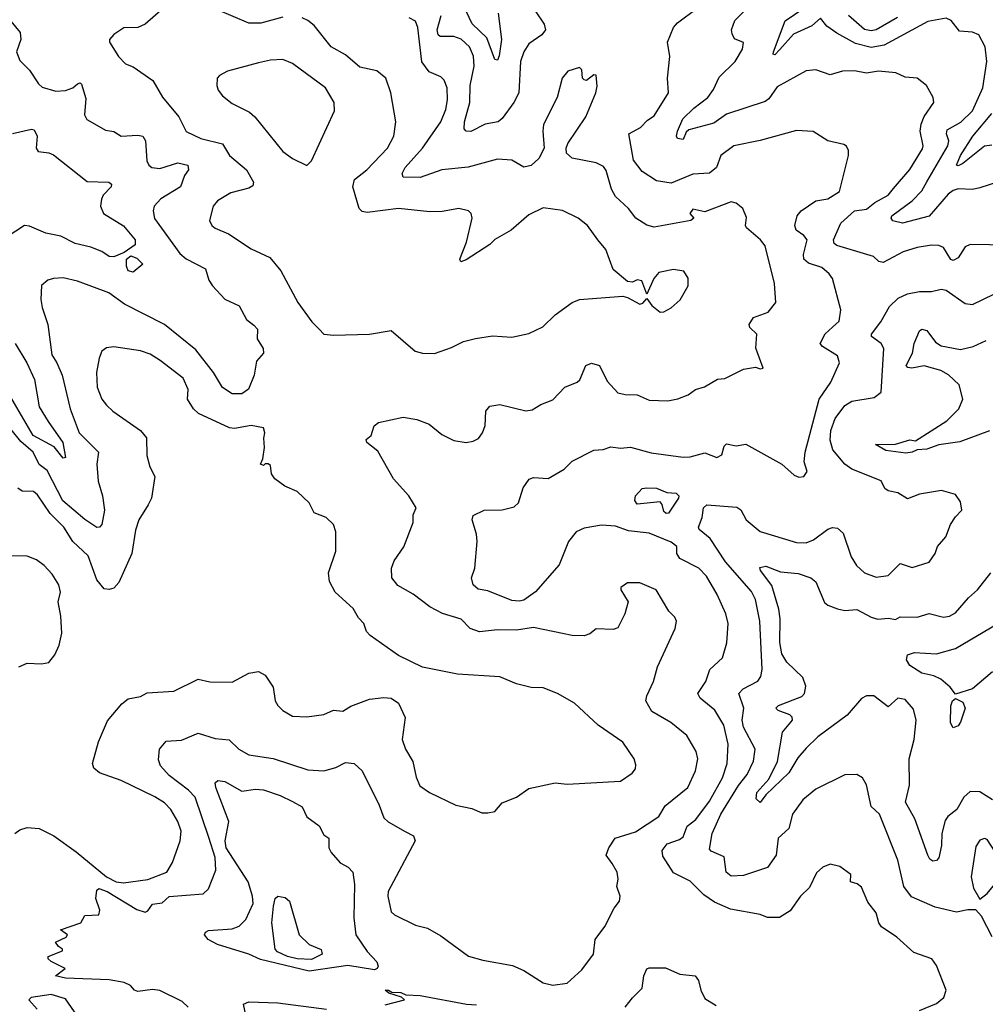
# Model space of a CAD drawing. Extents: x 1552033 to 1694788, y 811965 to 917215.
# Tile 57 of 256: x 1589975 to 1593978, y 849457 to 853538. Entities that reach past the tile are written whole.
import ezdxf

# ---------------------------------------------------------------- set-up
doc = ezdxf.new("R2010")
doc.units = 0

msp = doc.modelspace()

# ---------------------------------------------------------------- linework, layer by layer
at = {"layer": '0CON20XD'}
for points in [[(1590645, 853651.4), (1590495, 853519.4), (1590465, 853505.6), (1590406.6, 853503.4), (1590364.3, 853475.7), (1590346.7, 853455), (1590346.7, 853445), (1590384.5, 853384.5), (1590413.8, 853355), (1590445, 853342.5), (1590526, 853285), (1590566.2, 853216.2), (1590634.4, 853135), (1590665, 853074.4), (1590725, 853045.4), (1590815, 853023.8), (1590845, 852974.5), (1590915, 852915.5), (1590943.5, 852865), (1590940.6, 852849.4), (1590925, 852838.8), (1590850, 852820), (1590795, 852787.5), (1590777.1, 852765), (1590761.2, 852705), (1590770.8, 852685), (1590785, 852673.1), (1590839.8, 852649.8), (1590935, 852587.8), (1591011.9, 852551.9), (1591056.7, 852496.7), (1591127.1, 852365), (1591186.2, 852285), (1591215.7, 852255.7), (1591235, 852233.8), (1591275, 852230), (1591425, 852234), (1591515, 852250), (1591613.6, 852163.6), (1591645, 852155.7), (1591695, 852154.3)], [(1591065, 853547.9), (1590975, 853523.8), (1590925, 853522.9), (1590795, 853578.2)], [(1592111.1, 853575), (1592149.4, 853519.4), (1592154.6, 853495), (1592140, 853475), (1592085, 853437.5), (1592065, 853404.4), (1592050.5, 853365), (1592043.9, 853235), (1592023.3, 853195), (1591975, 853128.1), (1591958, 853115), (1591905, 853104.2), (1591845, 853074.6), (1591825.5, 853075.5), (1591817.8, 853085), (1591818.7, 853115), (1591841.3, 853195), (1591842.6, 853265), (1591858.7, 853345), (1591856.3, 853386.3), (1591839.5, 853425), (1591805, 853456.7), (1591775, 853468), (1591717.5, 853467.5), (1591709.1, 853475), (1591705.8, 853495), (1591722.3, 853555)], [(1591958.4, 853565), (1591972.6, 853455), (1591962.5, 853387.5), (1591955, 853370), (1591945, 853373.3), (1591912, 853462), (1591850.6, 853520.6), (1591825, 853572.5)], [(1592498.6, 851418.6), (1592445, 851439.2), (1592386.7, 851443.3), (1592315, 851430.4), (1592281.4, 851415), (1592250, 851375), (1592211.2, 851278.8), (1592113.5, 851166.5), (1592065, 851132.5), (1592045, 851127.5), (1592015, 851130.5), (1591915, 851171.1), (1591875, 851177.1), (1591854.2, 851195), (1591848, 851225), (1591862, 851265), (1591870.8, 851375), (1591868.1, 851405), (1591850, 851465), (1591855, 851482.5), (1591900, 851505), (1591975, 851506.2), (1592025, 851518.5), (1592043.1, 851535), (1592062.3, 851597.7), (1592087, 851633), (1592105, 851640.8), (1592165, 851635.6), (1592232, 851675), (1592265, 851707.5), (1592355, 851753.8), (1592393, 851757), (1592425, 851767.5), (1592465, 851761.9), (1592506.6, 851766.6), (1592592.9, 851742.9), (1592725, 851724.6), (1592755, 851726.2), (1592815, 851742.5), (1592865, 851723.1), (1592886.1, 851733.9), (1592895, 851770), (1592905, 851780), (1592945, 851771.4), (1592985, 851778.1), (1593135, 851696), (1593185, 851650), (1593205, 851642), (1593225.9, 851644.1), (1593238.8, 851665), (1593227.1, 851705), (1593230.5, 851745), (1593289.1, 851965), (1593336.9, 852035), (1593373.1, 852115), (1593365.6, 852145), (1593302.7, 852182.7), (1593292.9, 852195), (1593314.3, 852235.7), (1593345, 852263.6), (1593371.7, 852288.3), (1593378.9, 852335), (1593344.2, 852465), (1593330.8, 852485), (1593300, 852510), (1593245, 852528.4), (1593225.3, 852545), (1593223.8, 852565), (1593238.8, 852625), (1593225, 852643.3), (1593194.4, 852665), (1593188.5, 852685), (1593198.1, 852725), (1593214.7, 852745), (1593275, 852786.9), (1593325, 852794.7), (1593373.3, 852825), (1593410.4, 852975), (1593411.1, 852995), (1593403, 853013), (1593390.8, 853020.8), (1593325, 853035.8), (1593264.4, 853074.4), (1593195, 853078.9), (1593045, 853036.5), (1592935, 853014.6), (1592880.9, 852975), (1592863.8, 852925), (1592835, 852901.3), (1592765, 852898.1), (1592675, 852860.8), (1592615, 852869.5), (1592555, 852908.8), (1592519.4, 852955), (1592500, 853065), (1592548.5, 853091.5), (1592578.1, 853121.9), (1592605, 853139.6), (1592664.2, 853235), (1592660, 853295), (1592670, 853385), (1592660, 853445), (1592685.5, 853505), (1592701.9, 853525), (1592782.9, 853585)], [(1594075, 852603.3), (1593915, 852606.6), (1593893.9, 852596.1), (1593865, 852551.4), (1593845, 852540), (1593835, 852544), (1593805, 852593.5), (1593785, 852602.1), (1593755, 852603.5), (1593695, 852593.3), (1593638, 852575), (1593555, 852530.9), (1593536.2, 852536.2), (1593515, 852555.6), (1593361.9, 852601.9), (1593350.7, 852610.7), (1593347.9, 852625), (1593379.1, 852695), (1593435, 852745.6), (1593485, 852752.5), (1593519.5, 852780.5), (1593575, 852811.1), (1593597.7, 852837.7), (1593665, 852916.7), (1593717, 853003), (1593719.7, 853015), (1593708.3, 853075), (1593712.4, 853105), (1593724, 853136), (1593764.2, 853195), (1593762, 853215), (1593734.4, 853264.4), (1593695.6, 853295.6), (1593645, 853299.2), (1593607.6, 853317.6), (1593535.8, 853324.2), (1593485, 853315.8), (1593435.5, 853325.5), (1593385.4, 853324.6), (1593335, 853309.6), (1593275, 853329.2), (1593235, 853325.8), (1593115, 853259.1), (1593080, 853210), (1593065, 853198.5), (1592905, 853146.6), (1592851.8, 853108.2), (1592749.4, 853080.6), (1592737.8, 853072.2), (1592725, 853041.5), (1592702.5, 853045), (1592697.5, 853055), (1592701.5, 853075), (1592723.7, 853126.3), (1592769.1, 853170.9), (1592828.2, 853215), (1592851.7, 853248.3), (1592875, 853299.6), (1592941.5, 853365), (1592971.9, 853415), (1592975, 853442.5), (1592938, 853458), (1592928.8, 853478.8), (1592925.9, 853495.9), (1592940, 853535), (1592982.6, 853577.4)], [(1594079.1, 852880.9), (1593955, 852840.7), (1593925, 852834.6), (1593865, 852836), (1593845, 852829.7), (1593824.4, 852815), (1593745, 852723.8), (1593635.1, 852694.9), (1593594.6, 852704.6), (1593587.9, 852715), (1593590.8, 852725), (1593675, 852787.4), (1593715, 852828.9), (1593735, 852866.1), (1593822.3, 853015), (1593826.1, 853035), (1593816.8, 853065), (1593819.4, 853080.6), (1593876.6, 853113.4), (1593925, 853159.7), (1593967.6, 853255), (1593984, 853364), (1593977.3, 853425), (1593950.8, 853475), (1593925, 853485.6), (1593870.4, 853490.4), (1593836, 853535), (1593815, 853544.3), (1593740.3, 853529.7), (1593558, 853432), (1593505, 853422.7), (1593439.4, 853439.4), (1593362.3, 853482.3), (1593320.9, 853510.9), (1593295, 853544.3), (1593258.3, 853511.7), (1593182.3, 853477.7), (1593125.5, 853414.5), (1593105, 853391.9), (1593098.8, 853395), (1593099.5, 853405), (1593147.6, 853532.4), (1593225.6, 853585)], [(1589918.8, 853555), (1589977.1, 853485), (1589979.5, 853455), (1589961.4, 853405), (1589975, 853368), (1590015, 853328), (1590052.3, 853272.3), (1590068.3, 853258.3), (1590125, 853241.8), (1590165, 853244.6), (1590194.7, 853255.3), (1590215, 853272.5), (1590225, 853275.8), (1590230.3, 853270.3), (1590248.3, 853211.7), (1590243, 853143), (1590253.7, 853123.7), (1590265, 853116.5), (1590330.2, 853080.2), (1590365, 853074.3), (1590395.5, 853055.5), (1590465, 853058.8), (1590485, 853054.4), (1590496.9, 853035), (1590502.3, 852952.3), (1590510, 852935), (1590522.5, 852925), (1590555, 852920.7), (1590630, 852945), (1590672, 852935), (1590674.4, 852915), (1590657.7, 852892.3), (1590640.9, 852845), (1590560.4, 852795), (1590532.5, 852765), (1590528.2, 852745), (1590534.2, 852714.2), (1590638.8, 852568.8), (1590665, 852547.1), (1590745, 852505.6), (1590758.8, 852458.8), (1590774.5, 852435), (1590825, 852379.2), (1590885, 852351.2), (1590914.7, 852294.7), (1590945, 852271.1), (1590960, 852255), (1590959.6, 852215), (1590984.4, 852175), (1590985.8, 852155), (1590956.9, 852123.1), (1590947.3, 852065), (1590923.3, 852006.7), (1590895, 851987.1), (1590855, 851987.3), (1590815, 852013.3), (1590777.6, 852075), (1590705, 852168.8), (1590574.4, 852275), (1590408.8, 852358.8), (1590343.8, 852405), (1590215, 852454.4), (1590155, 852468.5), (1590115, 852464.4), (1590091.7, 852458.3), (1590064.5, 852435.5), (1590062.4, 852377.6), (1590067.3, 852345), (1590090.9, 852275), (1590108.5, 852148.5), (1590128.8, 852115), (1590151.1, 852065), (1590184.6, 851925), (1590221.2, 851825), (1590301.5, 851745), (1590293.8, 851695), (1590299.6, 851625), (1590318.2, 851565), (1590325.8, 851505), (1590315, 851446.2), (1590305.4, 851434.6), (1590295, 851433.5), (1590245, 851466.2), (1590153.2, 851543.2), (1590089.2, 851669.2), (1590054.8, 851694.8), (1590030, 851745), (1589979.2, 851789.2), (1589899.4, 851889.4)], [(1591695, 852154.3), (1591765, 852179.2), (1591815, 852204.4), (1591865, 852216.9), (1591935, 852227.1), (1592015, 852222.5), (1592085, 852236.9), (1592143.8, 852265), (1592195, 852314), (1592265, 852365.6), (1592295, 852377.5), (1592475, 852391.2), (1592495, 852386.7), (1592545, 852358.8), (1592557.5, 852362.5), (1592575, 852382.5), (1592595, 852353.3), (1592630, 852325), (1592645, 852326.7), (1592675, 852343.8), (1592713, 852377), (1592746.2, 852435), (1592746.4, 852466.4), (1592727.5, 852495), (1592685, 852502), (1592625, 852489.5), (1592603.6, 852465), (1592575, 852400), (1592553.3, 852455), (1592535, 852460), (1592515, 852450), (1592495, 852452.5), (1592435, 852502), (1592404.5, 852585), (1592371.5, 852625), (1592328.9, 852685), (1592290, 852715), (1592225, 852746.9), (1592145, 852757.8), (1592085, 852728.6), (1592012.9, 852665), (1591945, 852626.2), (1591923.7, 852606.3), (1591825, 852542.2), (1591804.2, 852534.2), (1591800, 852545), (1591826.9, 852615), (1591850.8, 852715), (1591846, 852735), (1591835, 852745.8), (1591795, 852755.7), (1591726.8, 852743.2), (1591675, 852741.9), (1591545, 852755.5), (1591415, 852738.2), (1591395, 852742.2), (1591382.5, 852755), (1591355.5, 852845), (1591362.7, 852875), (1591414.4, 852915), (1591498.9, 853005), (1591525.5, 853055), (1591534.3, 853115), (1591513.3, 853235), (1591492.5, 853295), (1591455.5, 853325.5), (1591385, 853341.1), (1591325, 853392.7), (1591265.3, 853425.3), (1591195, 853513.1), (1591169.2, 853535), (1591145.3, 853545.3)], [(1592868.3, 852048.3), (1592898.7, 852051.3), (1592975, 852088.8), (1593025, 852097.5), (1593045, 852090), (1593057, 852093), (1593027, 852177), (1593031.4, 852235), (1593002.2, 852262.2), (1592998.7, 852275), (1593017, 852303), (1593077.5, 852325), (1593110, 852365), (1593104.4, 852445), (1593065, 852600), (1593045.7, 852625), (1592988, 852675), (1592984, 852685), (1592988.3, 852718.3), (1592972.5, 852755), (1592945, 852776.7), (1592925, 852783.3), (1592815, 852742), (1592765, 852752.5), (1592752.5, 852735), (1592770, 852715), (1592757.5, 852705), (1592605, 852677.5), (1592575, 852685.5), (1592528.6, 852715), (1592498.1, 852755), (1592444.6, 852805), (1592428, 852835), (1592406.7, 852913.3), (1592395, 852928.9), (1592364.6, 852944.6), (1592265, 852963.5), (1592242.2, 852985), (1592240.4, 853005), (1592247.3, 853025), (1592321.9, 853135), (1592363.8, 853235), (1592368.3, 853261.7), (1592365, 853307.5), (1592355, 853308.8), (1592325, 853286), (1592315, 853288), (1592308, 853295), (1592305, 853330), (1592295, 853340), (1592247.5, 853325), (1592223.8, 853295), (1592202.9, 853215), (1592146.3, 853103.7), (1592143.1, 853075), (1592149.6, 853005), (1592127.2, 852962.8), (1592095, 852933.8), (1592065, 852926.7), (1592015, 852955.5), (1591955, 852959.5), (1591833.8, 852926.2), (1591725, 852914.8), (1591635, 852884.2), (1591565, 852884.5), (1591560, 852900), (1591572.1, 852925), (1591645.2, 853004.8), (1591720.7, 853115), (1591741.3, 853165), (1591747.6, 853205), (1591746.9, 853255), (1591735, 853287.5), (1591720.8, 853300.8), (1591671.8, 853321.8), (1591642.5, 853362.5), (1591624.8, 853504.8), (1591615, 853531.9), (1591590, 853545)], [(1593613.8, 853546.2), (1593525, 853495.3), (1593505, 853491.1), (1593477.7, 853497.7), (1593410.5, 853555)], [(1591165, 852933.3), (1591185, 852952.5), (1591280.3, 853159.7), (1591278.6, 853195), (1591242.9, 853255), (1591105, 853356.7), (1591065, 853372.2), (1591015, 853370.5), (1590965, 853358.9), (1590835.9, 853324.1), (1590803, 853307), (1590794, 853295), (1590792, 853265), (1590798, 853245), (1590815, 853222), (1590855, 853190), (1590928, 853155), (1590950, 853135), (1591065, 852991.2), (1591105, 852962), (1591165, 852933.3)], [(1594005, 853017.6), (1593975, 853013.6), (1593885, 852942.3), (1593865, 852932.3), (1593859.2, 852935), (1593874.8, 852975), (1593926.7, 853055), (1594005, 853149.1)], [(1589945, 853065.5), (1590023.9, 853083.9), (1590035, 853081.2), (1590047.1, 853055), (1590042.5, 853005), (1590051.2, 852991.2), (1590095, 852986.4), (1590115, 852978.1), (1590255, 852867.3), (1590344.4, 852864.4), (1590355, 852856), (1590354.4, 852845), (1590320.2, 852809.8), (1590313.4, 852793.4), (1590310.3, 852765), (1590322.5, 852735), (1590405, 852683.8), (1590452.8, 852625), (1590452.8, 852605), (1590407.8, 852572.2), (1590365, 852554.8), (1590346, 852556), (1590315, 852576.9), (1590270, 852595), (1590205, 852610.7), (1590145, 852639.9), (1590082.4, 852652.4), (1590015, 852681.4), (1589995, 852684.2), (1589885, 852614.3)], [(1590445, 852491.5), (1590425, 852496.7), (1590416.8, 852516.8), (1590417.9, 852545), (1590435, 852559.3), (1590459.7, 852549.7), (1590485.6, 852525), (1590445, 852491.5)], [(1594006.4, 849736.4), (1593962, 849822), (1593938.8, 849848.8), (1593905, 849849.2), (1593859.1, 849839.1), (1593770.2, 849860.2), (1593672, 849902), (1593639.7, 849945), (1593614.7, 850054.7), (1593539.1, 850245), (1593505, 850276.7), (1593485, 850366.7), (1593468.8, 850395), (1593445, 850410), (1593395, 850408), (1593275, 850348.9), (1593221.2, 850305), (1593179.1, 850245), (1593163.7, 850186.3), (1593119.6, 850145), (1593111.1, 850075), (1593075.6, 850024.4), (1592975, 849991.5), (1592925, 849988.2), (1592903.5, 850005), (1592895, 850068.8), (1592841.1, 850091.1), (1592835, 850100), (1592845.8, 850165), (1592882.1, 850245), (1592955, 850364.1), (1592990.1, 850409.9), (1593017.5, 850465), (1593023.5, 850515), (1592976.1, 850605), (1592969.5, 850635), (1592977.2, 850685), (1592955.5, 850745), (1592974.4, 850765), (1593035, 850795.6), (1593047.1, 850815), (1593052.9, 850845), (1593043.1, 851045), (1593025.7, 851135), (1593008, 851168), (1592901.3, 851291.3), (1592836.9, 851386.9), (1592791.8, 851425), (1592788.9, 851435), (1592803.8, 851475), (1592810, 851515), (1592823.1, 851526.9), (1592947.6, 851517.6), (1592965, 851505.7), (1592987.1, 851465), (1593045, 851416.7), (1593195, 851370.4), (1593235, 851369.1), (1593265, 851382.3), (1593325, 851426.8), (1593345, 851432.9), (1593365, 851430), (1593389, 851409), (1593422.1, 851312.1), (1593444.3, 851275), (1593477.5, 851245), (1593525, 851227.5), (1593575, 851234.5), (1593625, 851284.3), (1593675, 851267.8), (1593745, 851290), (1593770, 851325), (1593780, 851355), (1593814, 851395), (1593834, 851445), (1593855, 851476.7), (1593880, 851505), (1593875, 851540), (1593855, 851570), (1593796.1, 851586.1), (1593705, 851571.5), (1593655, 851552.5), (1593615, 851576.5), (1593575.6, 851585.6), (1593561.2, 851595), (1593546.6, 851626.6), (1593425, 851674.6), (1593395, 851695.4), (1593345.3, 851755), (1593335.2, 851795), (1593338.1, 851835), (1593355, 851884.4), (1593395, 851938.9), (1593425, 851956.7), (1593517.8, 851972.2), (1593545.5, 851994.5), (1593556.8, 852175), (1593545.6, 852195.6), (1593506.7, 852225), (1593505.5, 852235), (1593544.8, 852285.2), (1593580.6, 852349.4), (1593616.7, 852383.3), (1593655, 852402.2), (1593705, 852411.8), (1593755, 852411.1), (1593795, 852421.4), (1593815, 852417.1), (1593895, 852360.8), (1593925, 852357.5), (1594058.3, 852421.7)], [(1593995, 851833.8), (1593872.3, 851787.7), (1593785, 851775.6), (1593735, 851757.9), (1593695, 851754.4), (1593675.3, 851744.7), (1593648.6, 851741.4), (1593565, 851752.5), (1593522.5, 851777.5), (1593605, 851779.1), (1593665, 851796.5), (1593687.9, 851792.1), (1593817.9, 851875), (1593868.2, 851925), (1593885.3, 851965), (1593870.2, 852025), (1593825.9, 852065.9), (1593793.3, 852083.3), (1593725, 852103.7), (1593673.6, 852093.6), (1593656.7, 852096.7), (1593649.3, 852105), (1593676.2, 852155), (1593683.3, 852195), (1593705, 852248.1), (1593715, 852254.5), (1593735, 852248.9), (1593771.4, 852201.4), (1593795, 852185.8), (1593875, 852170.8), (1593927, 852183), (1593981.8, 852208.2)], [(1589955.3, 852195), (1590004.7, 852115), (1590035.9, 852045.9), (1590055, 851932.9), (1590092.6, 851872.6), (1590153.5, 851785), (1590165, 851723.3), (1590155, 851720), (1590116.9, 851766.9), (1590030.4, 851815), (1589915, 852013.6)], [(1589954.2, 850165), (1589975, 850180), (1590005, 850189.4), (1590055, 850185.3), (1590116.4, 850155), (1590208.5, 850088.5), (1590335, 849984.9), (1590375, 849964.8), (1590405, 849960.8), (1590505.3, 849974.7), (1590584, 850005), (1590608.5, 850045), (1590639.4, 850135), (1590643.7, 850175), (1590629.8, 850215), (1590601.6, 850265), (1590575, 850291.9), (1590535, 850317.5), (1590395.2, 850385.2), (1590305, 850417), (1590282.3, 850435), (1590276.7, 850455), (1590301.6, 850545), (1590338.5, 850631.5), (1590397.9, 850702.1), (1590425, 850723.2), (1590475, 850733.3), (1590502.5, 850747.5), (1590613.3, 850755), (1590715, 850804.2), (1590763.4, 850793.4), (1590855, 850792.5), (1590925, 850828.9), (1590965, 850835.7), (1590991.7, 850821.7), (1591025, 850771.2), (1591034.4, 850715), (1591044.2, 850695), (1591065, 850674.2), (1591105, 850651.4), (1591165, 850648.6), (1591235, 850657.8), (1591275, 850676.4), (1591315, 850671.9), (1591347.7, 850692.3), (1591425, 850721.5), (1591485, 850728.2), (1591515, 850725.5), (1591545.6, 850705), (1591572.9, 850645), (1591560.4, 850555), (1591574.3, 850514.2), (1591605, 850463.3), (1591617.8, 850397.8), (1591633.1, 850363.1), (1591674, 850335), (1591783, 850283), (1591849.1, 850269.1), (1591890.7, 850250.7), (1591915, 850250), (1591945, 850256.7), (1591975, 850292), (1592035, 850315.7), (1592085, 850351.9), (1592195, 850374.4), (1592245, 850369.4), (1592465, 850381.4), (1592513.3, 850415), (1592527.1, 850432.9), (1592529.5, 850449.5), (1592522, 850475), (1592475, 850542.9), (1592373.6, 850613.6), (1592274.2, 850705), (1592205, 850745.7), (1592145, 850768.1), (1592095, 850770.6), (1592035, 850785.7), (1591965, 850814.4), (1591790, 850825), (1591645, 850854.3), (1591545, 850902.9), (1591427.5, 850985), (1591412.4, 851002.4), (1591401.9, 851035), (1591378.8, 851058.8), (1591356.9, 851096.9), (1591281.9, 851165), (1591259.7, 851209.7), (1591254.5, 851245.5), (1591285.6, 851335), (1591285.6, 851415), (1591275.5, 851445.5), (1591245, 851474.3), (1591195, 851494.2), (1591174.2, 851535), (1591125, 851582.9), (1591073.8, 851605), (1591032, 851635), (1591018.8, 851655), (1591015, 851690), (1591005, 851697.5), (1590993, 851697), (1590985, 851690), (1590972.5, 851695), (1590982.5, 851717.5), (1590990, 851765), (1590986.4, 851803.6), (1590991.2, 851825), (1590985, 851846.7), (1590935, 851856.2), (1590865, 851843.3), (1590845, 851845.5), (1590716, 851906), (1590694.7, 851924.7), (1590670.5, 851965), (1590673.3, 852005), (1590651.9, 852051.9), (1590557.5, 852125), (1590515, 852150.9), (1590475, 852164.7), (1590365, 852182.5), (1590335, 852177.1), (1590315.5, 852164.5), (1590303.5, 852135), (1590293.2, 852075), (1590295.5, 852014.5), (1590314.6, 851965), (1590335, 851939.5), (1590360.6, 851915), (1590475.4, 851835.4), (1590500, 851805), (1590501.9, 851731.9), (1590513.8, 851685), (1590534.4, 851645), (1590520.6, 851555), (1590507, 851527), (1590468.1, 851465), (1590455, 851422.5), (1590438.9, 851325), (1590385.3, 851205), (1590365, 851181.8), (1590345, 851176.2), (1590325, 851179.1), (1590295, 851215.6), (1590258.9, 851315), (1590195.2, 851375.2), (1590157.8, 851435), (1590101.5, 851491.5), (1590049, 851569), (1590032.3, 851582.3), (1589985, 851583.8), (1589966.6, 851596.6)], [(1590673.1, 849445), (1590648, 849468), (1590555, 849514.6), (1590525, 849518.9), (1590465, 849510.4), (1590450.8, 849515), (1590434.6, 849534.6), (1590408, 849548), (1590345, 849558.8), (1590165, 849565.4), (1590122.5, 849575), (1590162.5, 849605), (1590104.5, 849634.5), (1590093.3, 849645), (1590092.5, 849655), (1590151.7, 849678.3), (1590152.5, 849685), (1590135, 849696.7), (1590122.5, 849715), (1590167.5, 849735), (1590172.5, 849745), (1590143.9, 849766.1), (1590227.5, 849795), (1590244.4, 849825.6), (1590302.2, 849827.8), (1590306.9, 849846.9), (1590290, 849895), (1590295, 849930), (1590303, 849937), (1590337.5, 849925), (1590460.5, 849850.5), (1590495, 849839.5), (1590505.6, 849844.4), (1590525, 849872.5), (1590565, 849877.8), (1590595, 849903.5), (1590736, 849915), (1590757.1, 849935), (1590787.5, 850012.5), (1590784.8, 850065), (1590758.8, 850148.8), (1590702.1, 850315), (1590674.6, 850345), (1590594.1, 850405), (1590558, 850445), (1590550.5, 850470.5), (1590553.9, 850515), (1590582.2, 850547.8), (1590645, 850551.5), (1590715, 850580.4), (1590785, 850558.9), (1590843.5, 850553.5), (1590883.1, 850515), (1590925, 850490.4), (1591025.3, 850475.3), (1591169.1, 850429.1), (1591235, 850425.3), (1591285, 850438.7), (1591325, 850458.5), (1591361.2, 850455), (1591394.2, 850425), (1591465, 850282.5), (1591485, 850230), (1591502.8, 850212.8), (1591572.6, 850172.6), (1591607.5, 850155), (1591614.3, 850135), (1591502.5, 849925), (1591500.5, 849905), (1591515, 849840), (1591527.9, 849827.9), (1591615, 849784.4), (1591665, 849771.9), (1591721.1, 849741.1), (1591835, 849657.1), (1591895, 849639.4), (1592018.3, 849618.3), (1592065, 849597.5), (1592145, 849546), (1592185, 849536), (1592245, 849544.2), (1592305, 849599.2), (1592353.8, 849665), (1592360.8, 849725), (1592400.9, 849779.1), (1592438.8, 849855), (1592461.2, 849885), (1592464, 849905), (1592450, 849945), (1592456, 849975), (1592451.2, 850005), (1592430.7, 850040.7), (1592406.7, 850075), (1592416.7, 850105), (1592444, 850145), (1592528.1, 850171.9), (1592624.3, 850235), (1592650.2, 850279.8), (1592744.6, 850355), (1592775.8, 850424.2), (1592786.1, 850475), (1592779.5, 850505), (1592740.5, 850570.5), (1592674.4, 850625), (1592595, 850670.9), (1592570.9, 850715), (1592574.5, 850735), (1592602.9, 850795), (1592619.2, 850855), (1592692.5, 851015), (1592697.5, 851045), (1592691.2, 851061.2), (1592665.9, 851085.9), (1592613.8, 851175), (1592545, 851204.2), (1592495, 851203.3), (1592467.5, 851185), (1592467.5, 851175), (1592496.7, 851125), (1592483.8, 851075), (1592455, 851017.5), (1592435, 851010), (1592365, 851012.5), (1592337.7, 850992.3), (1592315, 850984.4), (1592265, 850985.6), (1592105, 851019.2), (1592035, 851007.8), (1591955, 851009.6), (1591881.2, 851001.2), (1591842.5, 851015), (1591805, 851052.9), (1591727, 851077), (1591675, 851104.3), (1591606.6, 851156.6), (1591542.7, 851192.7), (1591518, 851225), (1591515.8, 851265), (1591527.5, 851295), (1591566.6, 851353.4), (1591605.8, 851454.2), (1591605.7, 851485), (1591618.6, 851515), (1591588.6, 851565), (1591524.3, 851635), (1591459.1, 851749.1), (1591413.3, 851785), (1591411.7, 851798.3), (1591432.5, 851815), (1591437.7, 851832.3), (1591443.8, 851855), (1591462.4, 851867.6), (1591565, 851890.9), (1591621.1, 851881.1), (1591671.7, 851861.7), (1591725, 851818), (1591775, 851794), (1591825, 851786), (1591855, 851790.8), (1591877.4, 851802.6), (1591892.9, 851825), (1591904.4, 851855.6), (1591906.7, 851915), (1591924.3, 851935.7), (1591965, 851942.5), (1592073.1, 851916.9), (1592098.7, 851921.3), (1592135, 851942.9), (1592185, 851962), (1592235, 852014.3), (1592286.2, 852035), (1592297.5, 852045), (1592322, 852105), (1592345, 852114), (1592378, 852105), (1592409.8, 852039.8), (1592455, 851991.5), (1592485, 851984.3), (1592535, 851983.1), (1592585, 851960.6), (1592661.7, 851958.3), (1592703.6, 851966.4), (1592746.4, 851983.6), (1592776.7, 852005), (1592813.6, 852016.4), (1592868.3, 852048.3)], [(1592655, 851491.4), (1592645, 851500), (1592638.8, 851528.8), (1592630, 851540), (1592535, 851529.4), (1592525.6, 851545), (1592527.8, 851565), (1592555, 851594.3), (1592575, 851597.8), (1592614.5, 851595.5), (1592658.1, 851578.1), (1592696.2, 851575), (1592707.5, 851565), (1592705.8, 851555), (1592665, 851492), (1592655, 851491.4)], [(1593705, 849430.8), (1593775, 849460), (1593806.2, 849485), (1593816.2, 849515), (1593775, 849617.5), (1593756.7, 849645), (1593681.4, 849671.4), (1593611.4, 849735), (1593547.9, 849777.9), (1593536.9, 849795), (1593525, 849836.2), (1593490.4, 849880.4), (1593465, 849943.1), (1593446.9, 849956.9), (1593418.8, 849965), (1593420, 849995), (1593375, 850027.5), (1593335, 850038), (1593305, 850026), (1593278.6, 850001.4), (1593248.9, 849941.1), (1593212.2, 849905), (1593169.2, 849845), (1593125, 849817.3), (1593075, 849817.1), (1593045, 849828.7), (1592921.6, 849851.6), (1592855, 849880.2), (1592810.5, 849910.5), (1592755, 849966.9), (1592685, 850002.5), (1592640.6, 850070.6), (1592638.8, 850095), (1592658.5, 850121.5), (1592710.4, 850139.6), (1592725, 850150.5), (1592741.5, 850195), (1592777.5, 850222.5), (1592835, 850299.2), (1592887.7, 850395), (1592907.5, 850455), (1592911.7, 850535), (1592893.6, 850613.6), (1592856.1, 850676.1), (1592795.9, 850725.9), (1592785.5, 850745), (1592819.1, 850795), (1592835.6, 850845), (1592887.7, 850892.3), (1592906.2, 850955), (1592912.3, 851035), (1592902, 851075), (1592866.7, 851155), (1592821.8, 851231.8), (1592790.5, 851265), (1592711.2, 851305), (1592699.5, 851325), (1592699.4, 851355), (1592675, 851371.8), (1592585, 851409.1), (1592498.6, 851418.6)], [(1589971.2, 850855), (1590005, 850870.8), (1590065, 850868), (1590095, 850873.8), (1590120, 850905), (1590138.8, 850945), (1590148.8, 850995), (1590145.8, 851065), (1590134.2, 851125), (1590144.2, 851165), (1590137.1, 851195), (1590109.3, 851239.3), (1590076, 851275), (1590045, 851299.2), (1590005, 851314.2), (1589925, 851315.8)], [(1594008.2, 850305), (1593955, 850337.3), (1593915, 850338.5), (1593888.5, 850315), (1593860.4, 850265), (1593822.9, 850235), (1593811.4, 850218.6), (1593797.2, 850165), (1593795.8, 850115), (1593785, 850064.4), (1593775, 850053.1), (1593760.7, 850050.7), (1593748.2, 850058.2), (1593740, 850075), (1593685.9, 850225.9), (1593647.3, 850295), (1593663.2, 850365), (1593662.8, 850475), (1593683.1, 850555), (1593690.9, 850635), (1593680.1, 850680.1), (1593645, 850720), (1593615, 850725.5), (1593575, 850690), (1593515.3, 850735.3), (1593485, 850735.3), (1593464.3, 850725), (1593405.6, 850655), (1593283.6, 850565), (1593235, 850518.4), (1593201.3, 850478.7), (1593163, 850417), (1593068.1, 850325), (1593045, 850293.8), (1593028.3, 850308.3), (1593031.2, 850335), (1593080.2, 850389.8), (1593116.9, 850463.1), (1593137.5, 850585), (1593179.2, 850635), (1593177.1, 850647.1), (1593166.9, 850656.9), (1593118.8, 850675), (1593110, 850685), (1593121.2, 850695), (1593216.9, 850733.1), (1593227.8, 850745), (1593233.5, 850775), (1593221.1, 850811.1), (1593155, 850874.4), (1593135, 850910), (1593126.3, 850956.3), (1593128, 851055), (1593122.4, 851095), (1593092.8, 851192.8), (1593045.6, 851255), (1593043.1, 851266.9), (1593067.4, 851272.6), (1593129.5, 851249.5), (1593202.1, 851242.1), (1593254.7, 851224.7), (1593275, 851207.5), (1593311.7, 851121.7), (1593325, 851110.7), (1593365, 851096), (1593395, 851089.1), (1593445, 851093.9), (1593505, 851061.2), (1593532.7, 851052.7), (1593577.2, 851057.2), (1593605, 851051.4), (1593625, 851062.2), (1593695, 851060.8), (1593745, 851076.4), (1593805, 851061.5), (1593828.8, 851065), (1593855, 851079.1), (1593908.3, 851141.7), (1593945.2, 851174.8), (1594000.5, 851245)], [(1594008, 850835), (1593925, 850764.2), (1593855, 850742.5), (1593831.8, 850771.8), (1593792.9, 850805), (1593765, 850818.5), (1593715, 850829.6), (1593665, 850860.6), (1593651.1, 850885), (1593655.7, 850905), (1593684.6, 850915.4), (1593775, 850910), (1593855, 850931.2), (1594029.4, 851035)], [(1593845, 850603.3), (1593833.6, 850623.6), (1593835.5, 850694.5), (1593842, 850715), (1593855, 850723.8), (1593885, 850709.2), (1593894.5, 850685), (1593875, 850626.2), (1593865, 850611.2), (1593845, 850603.3)], [(1591175, 849594.8), (1590972.5, 849642.5), (1590924.8, 849665.2), (1590795.4, 849705), (1590756.5, 849725), (1590740.5, 849745), (1590745, 849755.7), (1590757.7, 849762.3), (1590855, 849769.6), (1590885, 849781.1), (1590911.6, 849808.4), (1590942.2, 849875), (1590940.2, 849905), (1590922.3, 849965), (1590830.5, 850105), (1590827, 850135), (1590841.9, 850215), (1590787.3, 850355), (1590785.5, 850375), (1590796, 850384), (1590825, 850380.6), (1590895, 850340.9), (1590951.7, 850348.3), (1590985, 850345.3), (1591055, 850322.5), (1591105, 850297.1), (1591145.8, 850275.8), (1591165, 850233.5), (1591216.2, 850196.2), (1591235, 850160), (1591255.8, 850145), (1591256.5, 850105), (1591265.9, 850085.9), (1591303.6, 850043.6), (1591335.8, 850025), (1591355.6, 850005), (1591363.1, 849953.1), (1591359.4, 849815), (1591368.8, 849745), (1591415.3, 849675.3), (1591455, 849632.5), (1591461.1, 849615), (1591457.1, 849605), (1591445, 849600), (1591335, 849618.1), (1591175, 849594.8)], [(1593955, 849892.5), (1593985, 849915.7), (1594025, 849963.5), (1594039.1, 849985), (1594043.5, 850005), (1594034.7, 850065), (1593985, 850140), (1593975, 850144.3), (1593955, 850136.7), (1593938.9, 850111.1), (1593919.6, 849985), (1593928.8, 849938.8), (1593955, 849892.5)], [(1591185, 849643), (1591125.1, 849645.1), (1591085, 849654.5), (1591043.3, 849675), (1591034.5, 849685), (1591020.3, 849795), (1591026.8, 849863.2), (1591033.8, 849895), (1591044.2, 849905), (1591075, 849899.7), (1591092.7, 849885), (1591133.4, 849745), (1591175, 849704.7), (1591225, 849683.8), (1591228.5, 849665), (1591185, 849643)], [(1592484.3, 849445), (1592515, 849484.2), (1592555.7, 849524.3), (1592562.5, 849575), (1592575, 849603.8), (1592585, 849608.8), (1592652.5, 849607.5), (1592711.7, 849581.7), (1592775, 849575.5), (1592789.2, 849555), (1592797.9, 849515), (1592815, 849481.4), (1592861.7, 849451.7)], [(1591490, 849455), (1591570, 849475), (1591557, 849487), (1591505, 849502.5), (1591490, 849515), (1591504.2, 849515.8), (1591517.5, 849507.5), (1591555, 849505.6), (1591575.8, 849495.8), (1591635, 849493.1), (1591827.2, 849457.2), (1591868.8, 849455)], [(1590235.8, 849375.8), (1590165, 849480), (1590105, 849497.4), (1590022.5, 849485), (1590012.5, 849475), (1590047, 849437)], [(1590913.5, 849405), (1590902.4, 849457.6), (1590925, 849467), (1591045, 849463.1), (1591247.3, 849437.3)]]:
    msp.add_lwpolyline(points, dxfattribs=at)

doc.saveas('drawing.dxf')
